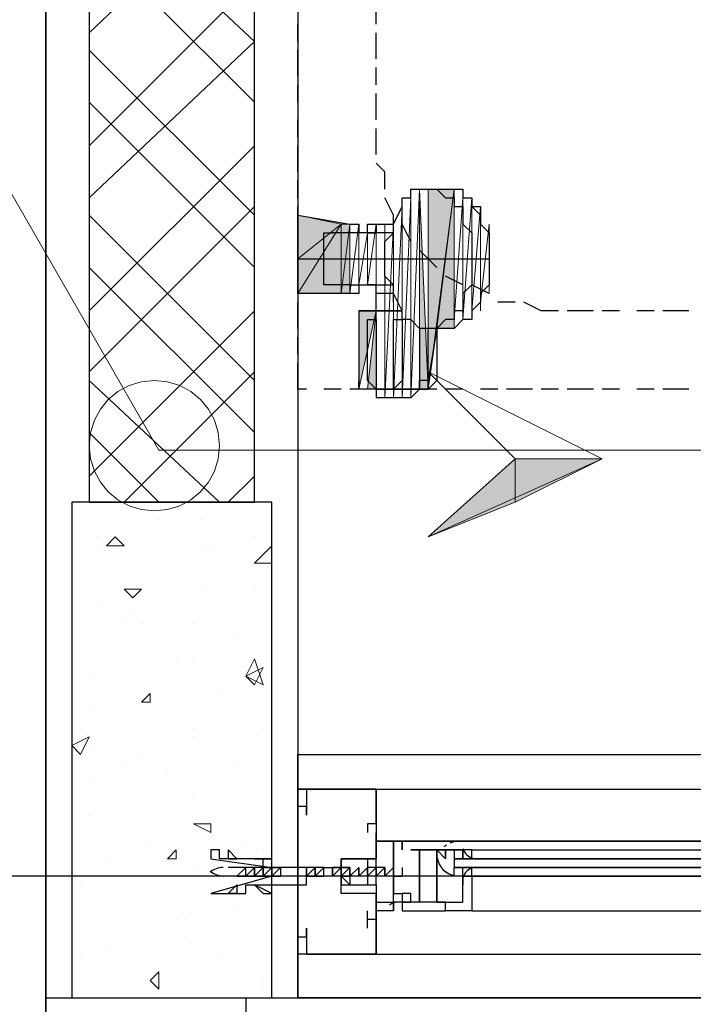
# Model space of a CAD drawing. Header units: millimetres. Extents: x 0 to 420, y 0 to 297.
# Tile 5 of 95: x 48.68 to 51.96, y 117.61 to 122.41. Entities that reach past the tile are written whole.
import ezdxf

# ---------------------------------------------------------------- set-up
doc = ezdxf.new("R2010")
doc.units = ezdxf.units.MM
doc.layers.add('FILL_000000', color=7, linetype='Continuous')
doc.layers.add('LINE_000000', color=7, linetype='Continuous')
doc.layers.add('FILL_FFFFFF', color=7, linetype='Continuous', true_color=0xffffff)
doc.layers.add('LINE_FFFFFF', color=7, linetype='Continuous', true_color=0xffffff)

msp = doc.modelspace()

# ---------------------------------------------------------------- hatches: boundary and pattern name
at = {"layer": 'FILL_000000'}
h = msp.add_hatch(color=7, dxfattribs=at)
h.dxf.hatch_style = 1
h.paths.add_polyline_path([(51.0963, 120.269), (51.0963, 120.0573), (50.673, 119.888), (51.0963, 120.269)])
h = msp.add_hatch(color=7, dxfattribs=at)
h.dxf.hatch_style = 1
h.paths.add_polyline_path([(51.5197, 120.269), (51.0963, 120.269), (51.0963, 120.0573), (51.5197, 120.269)])
at = {"layer": 'FILL_FFFFFF'}
h = msp.add_hatch(color=7, dxfattribs=at)
h.dxf.hatch_style = 1
h.paths.add_polyline_path([(50.6307, 120.6077), (50.6307, 121.5813), (50.673, 120.6077), (50.6307, 120.6077)])
h = msp.add_hatch(color=7, dxfattribs=at)
h.dxf.hatch_style = 1
h.paths.add_polyline_path([(50.673, 121.5813), (50.8, 121.5813), (50.673, 120.6077), (50.673, 121.5813)])
h = msp.add_hatch(color=7, dxfattribs=at)
h.dxf.hatch_style = 1
h.paths.add_polyline_path([(50.7153, 120.904), (50.8, 121.5813), (50.8, 120.904), (50.7153, 120.904)])
h = msp.add_hatch(color=7, dxfattribs=at)
h.dxf.hatch_style = 1
h.paths.add_polyline_path([(50.038, 121.2427), (50.2497, 121.412), (50.038, 121.4543), (50.038, 121.2427)])
h = msp.add_hatch(color=7, dxfattribs=at)
h.dxf.hatch_style = 1
h.paths.add_polyline_path([(50.038, 121.0733), (50.038, 121.2427), (50.2497, 121.412), (50.038, 121.0733)])
h = msp.add_hatch(color=7, dxfattribs=at)
h.dxf.hatch_style = 1
h.paths.add_polyline_path([(50.038, 121.0733), (50.2497, 121.412), (50.2497, 121.0733), (50.038, 121.0733)])
h = msp.add_hatch(color=7, dxfattribs=at)
h.dxf.hatch_style = 1
h.paths.add_polyline_path([(50.2497, 121.412), (50.2497, 121.0733), (50.292, 121.412), (50.2497, 121.412)])
h = msp.add_hatch(color=7, dxfattribs=at)
h.dxf.hatch_style = 1
h.paths.add_polyline_path([(50.2497, 121.0733), (50.292, 121.412), (50.292, 121.0733), (50.2497, 121.0733)])
h = msp.add_hatch(color=7, dxfattribs=at)
h.dxf.hatch_style = 1
h.paths.add_polyline_path([(50.3344, 120.9887), (50.419, 120.9887), (50.3344, 120.6077), (50.3344, 120.9887)])
h = msp.add_hatch(color=7, dxfattribs=at)
h.dxf.hatch_style = 1
h.paths.add_polyline_path([(50.3767, 120.6077), (50.419, 120.9887), (50.419, 120.6077), (50.3767, 120.6077)])

# ---------------------------------------------------------------- linework, layer by layer
at = {"layer": 'LINE_000000', "lineweight": 25}
for p, q in [((48.8103, 237.8287), (48.8103, 81.3647)), ((48.8103, 117.5597), (48.8103, 229.4043)), ((49.022, 122.3433), (49.8263, 123.1053)), ((49.8263, 122.301), (49.022, 123.063)), ((49.8263, 122.0047), (49.022, 122.809)), ((49.022, 121.793), (49.8263, 122.5973)), ((50.419, 122.3857), (50.419, 122.4703)), ((50.038, 122.301), (50.038, 122.3857)), ((50.419, 122.2163), (50.419, 122.3433)), ((49.022, 121.539), (49.8263, 122.301)), ((49.8263, 121.4543), (49.022, 122.2587)), ((50.038, 122.1317), (50.038, 122.2587)), ((50.419, 122.0893), (50.419, 122.174)), ((50.038, 122.0047), (50.038, 122.0893)), ((50.419, 121.92), (50.419, 122.047)), ((49.8263, 121.2003), (49.022, 122.0047)), ((50.038, 121.8353), (50.038, 121.92)), ((49.022, 120.9887), (49.8263, 121.793)), ((50.038, 121.666), (50.038, 121.793)), ((50.038, 121.539), (50.038, 121.6237)), ((50.5037, 121.4543), (50.4613, 121.539)), ((50.673, 121.5813), (50.673, 121.5813)), ((50.8, 121.5813), (50.8, 121.5813)), ((50.8, 121.5813), (50.8, 121.5813)), ((49.022, 120.6923), (49.8263, 121.4967)), ((50.038, 121.3697), (50.038, 121.4967)), ((49.8263, 120.65), (49.022, 121.4543)), ((50.5037, 121.412), (50.5037, 121.4543)), ((50.5037, 121.412), (50.5037, 121.412)), ((50.5883, 121.3273), (50.546, 121.412)), ((50.165, 121.3697), (50.165, 121.3697)), ((50.3767, 121.3697), (50.3767, 121.3697)), ((50.3767, 121.3697), (50.3767, 121.3697)), ((50.3767, 121.3697), (50.419, 121.3697)), ((50.419, 121.3697), (50.419, 121.3697)), ((50.419, 121.3697), (50.419, 121.3697)), ((50.4613, 121.3697), (50.4613, 121.3697)), ((50.038, 121.2427), (50.038, 121.3273)), ((50.9693, 121.3273), (50.9693, 121.3273)), ((50.9693, 121.3273), (50.9693, 121.285)), ((50.4613, 121.2427), (50.4613, 121.285)), ((50.7153, 121.2003), (50.6307, 121.285)), ((49.8263, 120.396), (49.022, 121.2003)), ((50.038, 121.2427), (50.9693, 121.2427)), ((50.4613, 121.2427), (50.4613, 121.2427)), ((50.4613, 121.2427), (50.4613, 121.2427)), ((50.9693, 121.2427), (50.9693, 121.2427)), ((50.9693, 121.2003), (50.9693, 121.2003)), ((50.9693, 121.2003), (50.9693, 121.158)), ((50.038, 121.0733), (50.038, 121.158)), ((50.4613, 121.158), (50.4613, 121.158)), ((50.4613, 121.158), (50.4613, 121.1157)), ((50.8423, 121.1157), (50.7577, 121.158)), ((50.2074, 121.1157), (50.165, 121.1157)), ((50.2074, 121.1157), (50.2074, 121.1157)), ((50.3344, 121.1157), (50.3344, 121.1157)), ((50.419, 121.1157), (50.3767, 121.1157)), ((50.3767, 121.1157), (50.3767, 121.1157)), ((50.419, 121.1157), (50.3767, 121.1157)), ((50.3767, 121.1157), (50.3767, 121.1157)), ((50.419, 121.1157), (50.419, 121.1157)), ((50.419, 121.1157), (50.419, 121.1157)), ((50.419, 121.1157), (50.419, 121.1157)), ((50.419, 120.9887), (50.419, 121.1157)), ((50.4613, 121.1157), (50.4613, 121.1157)), ((50.4613, 121.1157), (50.5037, 121.1157)), ((50.9693, 121.0733), (50.8847, 121.1157)), ((50.5037, 121.031), (50.5037, 121.0733)), ((50.5037, 121.0733), (50.5037, 121.0733)), ((50.038, 120.904), (50.038, 121.031)), ((51.0963, 121.031), (51.0117, 121.031)), ((49.022, 120.1843), (49.8263, 120.9887)), ((51.4773, 120.9887), (51.3504, 120.9887)), ((51.6043, 120.9887), (51.5197, 120.9887)), ((51.7737, 120.9887), (51.689, 120.9887)), ((51.943, 120.9887), (51.816, 120.9887)), ((50.3344, 120.9463), (50.3344, 120.904)), ((50.3344, 120.904), (50.3344, 120.904)), ((50.3344, 120.904), (50.3344, 120.65)), ((50.3767, 120.904), (50.3767, 120.904)), ((50.419, 120.904), (50.419, 120.65)), ((50.419, 120.904), (50.419, 120.904)), ((50.6307, 120.904), (50.6307, 120.65)), ((50.6307, 120.904), (50.6307, 120.904)), ((50.673, 120.65), (50.673, 120.904)), ((50.7153, 120.904), (50.673, 120.65)), ((50.7153, 120.904), (50.7153, 120.904)), ((50.7153, 120.904), (50.7153, 120.65)), ((50.038, 120.777), (50.038, 120.8617)), ((50.038, 120.6077), (50.038, 120.7347)), ((49.1914, 120.0573), (49.8263, 120.6923)), ((49.657, 120.0573), (49.022, 120.65)), ((50.3344, 120.65), (50.3344, 120.6077)), ((50.419, 120.65), (50.419, 120.65)), ((50.419, 120.65), (50.419, 120.6077)), ((50.546, 120.65), (50.5037, 120.6077)), ((50.5037, 120.6077), (50.5037, 120.65)), ((50.546, 120.65), (50.546, 120.65)), ((50.673, 120.6077), (50.673, 120.65)), ((50.673, 120.65), (50.673, 120.65)), ((50.7153, 120.65), (50.673, 120.6077)), ((50.7153, 120.65), (50.7153, 120.65)), ((50.0804, 120.6077), (50.038, 120.6077)), ((50.2497, 120.6077), (50.165, 120.6077)), ((50.419, 120.6077), (50.292, 120.6077)), ((50.673, 120.6077), (50.3344, 120.6077)), ((50.419, 120.6077), (50.6307, 120.6077)), ((50.6307, 120.6077), (50.419, 120.6077)), ((50.419, 120.6077), (50.419, 120.6077)), ((50.419, 120.6077), (50.419, 120.5653)), ((50.419, 120.6077), (50.419, 120.6077)), ((50.546, 120.6077), (50.4613, 120.6077)), ((50.6307, 120.6077), (50.5883, 120.5653)), ((50.7153, 120.6077), (50.5883, 120.6077)), ((50.6307, 120.6077), (50.673, 120.6077)), ((50.6307, 120.6077), (50.6307, 120.6077)), ((50.6307, 120.6077), (50.6307, 120.6077)), ((50.8423, 120.6077), (50.7577, 120.6077)), ((51.0117, 120.6077), (50.927, 120.6077)), ((51.181, 120.6077), (51.054, 120.6077)), ((51.308, 120.6077), (51.2234, 120.6077)), ((51.4773, 120.6077), (51.3504, 120.6077)), ((51.6043, 120.6077), (51.5197, 120.6077)), ((51.7737, 120.6077), (51.689, 120.6077)), ((51.943, 120.6077), (51.816, 120.6077)), ((50.5883, 120.5653), (50.419, 120.5653)), ((50.419, 120.5653), (50.419, 120.5653)), ((50.5883, 120.5653), (50.5883, 120.5653)), ((49.3607, 120.0573), (49.022, 120.396)), ((49.6993, 120.0573), (49.8263, 120.1843)), ((50.038, 118.6603), (50.038, 118.6603)), ((50.419, 118.6603), (53.2554, 118.6603)), ((50.038, 118.618), (50.038, 118.618)), ((50.3767, 118.491), (50.3767, 118.491)), ((50.3767, 118.491), (50.3767, 118.491)), ((50.3767, 118.491), (50.3767, 118.491)), ((50.3767, 118.4487), (50.3767, 118.4487)), ((50.5883, 118.4063), (50.5883, 118.4063)), ((50.6307, 118.4063), (50.6307, 118.4063)), ((50.6307, 118.4063), (50.6307, 118.4063)), ((50.6307, 118.364), (50.6307, 118.364)), ((50.8847, 118.364), (52.7897, 118.364)), ((49.784, 118.2793), (49.6993, 118.2793)), ((49.784, 118.237), (49.784, 118.2793)), ((49.784, 118.2793), (49.784, 118.2793)), ((49.784, 118.2793), (49.784, 118.2793)), ((49.784, 118.2793), (49.784, 118.2793)), ((49.8263, 118.2793), (49.784, 118.2793)), ((49.8263, 118.2793), (49.8263, 118.2793)), ((49.8687, 118.2793), (49.8263, 118.2793)), ((49.8687, 118.2793), (49.8687, 118.2793)), ((49.911, 118.2793), (49.911, 118.2793)), ((49.9533, 118.2793), (49.911, 118.2793)), ((49.9533, 118.2793), (49.9533, 118.2793)), ((49.9533, 118.2793), (49.9533, 118.2793)), ((50.0804, 118.2793), (50.0804, 118.2793)), ((50.0804, 118.2793), (50.0804, 118.2793)), ((50.0804, 118.2793), (50.0804, 118.2793)), ((50.1227, 118.2793), (50.0804, 118.2793)), ((50.1227, 118.2793), (50.1227, 118.2793)), ((50.165, 118.2793), (50.1227, 118.2793)), ((50.165, 118.2793), (50.165, 118.2793)), ((50.165, 118.237), (50.165, 118.2793)), ((50.165, 118.2793), (50.165, 118.2793)), ((50.2074, 118.2793), (50.2074, 118.237)), ((50.2497, 118.2793), (50.2074, 118.2793)), ((50.2074, 118.2793), (50.2074, 118.2793)), ((50.2074, 118.237), (50.2074, 118.2793)), ((50.2074, 118.2793), (50.2074, 118.2793)), ((50.292, 118.2793), (50.2497, 118.2793)), ((50.2497, 118.2793), (50.2497, 118.2793)), ((50.2497, 118.2793), (50.2497, 118.2793)), ((50.2497, 118.2793), (50.2497, 118.2793)), ((50.2497, 118.2793), (50.2497, 118.2793)), ((50.292, 118.2793), (50.292, 118.2793)), ((50.292, 118.2793), (50.292, 118.2793)), ((50.292, 118.2793), (50.292, 118.2793)), ((50.292, 118.2793), (50.292, 118.2793)), ((50.292, 118.2793), (50.292, 118.2793)), ((50.292, 118.2793), (50.292, 118.2793)), ((50.292, 118.2793), (50.292, 118.2793)), ((50.3344, 118.2793), (50.3344, 118.2793)), ((50.3344, 118.2793), (50.3344, 118.2793)), ((50.3344, 118.2793), (50.3344, 118.2793)), ((50.3344, 118.2793), (50.3344, 118.2793)), ((50.3344, 118.2793), (50.3344, 118.2793)), ((50.3344, 118.2793), (50.3344, 118.2793)), ((50.3767, 118.2793), (50.3767, 118.2793)), ((50.3767, 118.2793), (50.3767, 118.2793)), ((50.3767, 118.2793), (50.3767, 118.2793)), ((50.419, 118.2793), (50.3767, 118.2793)), ((50.3767, 118.2793), (50.3767, 118.2793)), ((50.3767, 118.2793), (50.3767, 118.2793)), ((50.419, 118.2793), (50.419, 118.2793)), ((50.419, 118.2793), (50.419, 118.2793)), ((50.419, 118.2793), (50.419, 118.2793)), ((50.4613, 118.2793), (50.419, 118.237)), ((50.4613, 118.2793), (50.419, 118.2793)), ((50.419, 118.2793), (50.419, 118.2793)), ((50.419, 118.2793), (50.419, 118.2793)), ((50.4613, 118.2793), (50.4613, 118.2793)), ((50.4613, 118.2793), (50.4613, 118.2793)), ((50.4613, 118.2793), (50.4613, 118.2793)), ((50.5037, 118.2793), (50.4613, 118.237)), ((50.4613, 118.2793), (50.4613, 118.2793)), ((50.4613, 118.2793), (50.4613, 118.2793)), ((50.5037, 118.2793), (50.5037, 118.2793)), ((50.5037, 118.237), (50.5037, 118.2793)), ((50.5037, 118.2793), (50.5037, 118.2793)), ((50.5037, 118.2793), (50.5037, 118.2793)), ((50.5037, 118.2793), (50.5037, 118.2793)), ((50.5037, 118.2793), (50.5037, 118.2793)), ((50.8, 118.3217), (50.8, 118.3217)), ((50.8, 118.3217), (50.8, 118.2793)), ((50.8, 118.237), (50.8, 118.2793)), ((50.8423, 118.3217), (50.8423, 118.3217)), ((50.8423, 118.3217), (50.8423, 118.3217)), ((50.8847, 118.3217), (50.8423, 118.3217)), ((50.8423, 118.2793), (50.8423, 118.2793)), ((50.8423, 118.2793), (50.8423, 118.2793)), ((50.8423, 118.237), (50.8423, 118.2793)), ((50.8423, 118.2793), (50.8423, 118.2793)), ((50.8423, 118.237), (50.8423, 118.2793)), ((50.8847, 118.3217), (50.8847, 118.3217)), ((113.1147, 118.237), (27.94, 118.237)), ((49.7417, 118.237), (49.6993, 118.237)), ((49.7417, 118.237), (49.7417, 118.237)), ((49.7417, 118.237), (49.784, 118.237)), ((49.784, 118.237), (49.784, 118.237)), ((49.784, 118.237), (49.784, 118.237)), ((49.784, 118.237), (49.784, 118.237)), ((49.784, 118.237), (49.8263, 118.237)), ((49.8263, 118.237), (49.8263, 118.237)), ((49.8263, 118.237), (49.8263, 118.237)), ((49.8263, 118.237), (49.8687, 118.237)), ((49.8263, 118.237), (49.8263, 118.237)), ((49.8687, 118.237), (49.8687, 118.237)), ((49.8687, 118.237), (49.8687, 118.237)), ((49.911, 118.237), (49.911, 118.237)), ((49.911, 118.237), (49.9533, 118.237)), ((49.9533, 118.237), (49.9533, 118.237)), ((49.9533, 118.237), (49.9533, 118.237)), ((50.0804, 118.237), (50.0804, 118.237)), ((50.1227, 118.237), (50.1227, 118.237)), ((50.1227, 118.237), (50.165, 118.237)), ((50.1227, 118.237), (50.1227, 118.237)), ((50.165, 118.237), (50.165, 118.237)), ((50.2074, 118.237), (50.2074, 118.237)), ((50.2074, 118.237), (50.2074, 118.237)), ((50.2074, 118.237), (50.2074, 118.237)), ((50.2497, 118.237), (50.2074, 118.237)), ((50.2074, 118.237), (50.2074, 118.237)), ((50.2074, 118.237), (50.2074, 118.237)), ((50.2074, 118.237), (50.2074, 118.237)), ((50.292, 118.237), (50.2497, 118.237)), ((50.2497, 118.237), (50.2497, 118.237)), ((50.2497, 118.237), (50.2497, 118.237)), ((50.2497, 118.237), (50.2497, 118.237)), ((50.2497, 118.237), (50.2497, 118.237)), ((50.292, 118.237), (50.292, 118.237)), ((50.292, 118.237), (50.292, 118.237)), ((50.292, 118.237), (50.292, 118.237)), ((50.292, 118.237), (50.292, 118.237)), ((50.292, 118.237), (50.292, 118.237)), ((50.292, 118.237), (50.292, 118.237)), ((50.3344, 118.237), (50.3344, 118.237)), ((50.3344, 118.237), (50.3344, 118.237)), ((50.3344, 118.237), (50.3344, 118.237)), ((50.3344, 118.237), (50.3344, 118.237)), ((50.3344, 118.237), (50.3344, 118.237)), ((50.546, 118.237), (50.3767, 118.237)), ((50.3767, 118.237), (50.3767, 118.237)), ((50.3767, 118.237), (50.3767, 118.237)), ((50.3767, 118.237), (50.3767, 118.237)), ((50.3767, 118.237), (50.3767, 118.237)), ((50.419, 118.237), (50.419, 118.237)), ((50.419, 118.237), (50.419, 118.237)), ((50.419, 118.237), (50.419, 118.237)), ((50.419, 118.237), (50.419, 118.237)), ((50.4613, 118.237), (50.4613, 118.237)), ((50.4613, 118.237), (50.4613, 118.237)), ((50.4613, 118.237), (50.4613, 118.237)), ((50.4613, 118.237), (50.4613, 118.237)), ((50.4613, 118.237), (50.4613, 118.237)), ((50.5037, 118.237), (50.5037, 118.237)), ((50.5037, 118.237), (50.5037, 118.237)), ((50.5037, 118.237), (50.5037, 118.237)), ((50.5037, 118.237), (50.5037, 118.237)), ((50.546, 118.237), (50.546, 118.237)), ((50.8847, 118.237), (52.7897, 118.237)), ((50.3767, 118.1947), (50.3767, 118.1947)), ((50.5037, 118.0677), (50.5037, 118.11)), ((50.546, 118.11), (50.546, 118.11)), ((50.546, 118.11), (50.546, 118.11)), ((50.546, 118.11), (50.546, 118.11)), ((50.546, 118.11), (50.546, 118.11)), ((50.7577, 118.11), (50.7577, 118.11)), ((50.3767, 117.983), (50.3767, 118.0677)), ((50.8847, 118.0677), (52.7897, 118.0677)), ((50.3767, 118.0253), (50.3767, 118.0253)), ((50.3767, 118.0253), (50.3767, 118.0253)), ((50.3767, 118.0253), (50.3767, 118.0253)), ((50.419, 118.0253), (50.3767, 118.0253)), ((50.038, 117.856), (50.038, 117.856)), ((50.419, 117.856), (53.2554, 117.856)), ((48.8103, 117.6443), (66.421, 117.6443))]:
    msp.add_line(p, q, dxfattribs=at)
at = {"layer": 'LINE_000000', "lineweight": 9}
msp.add_line((49.3607, 120.3113), (39.9627, 136.652), dxfattribs=at)
at = {"layer": 'LINE_000000', "lineweight": 0}
for p, q in [((49.3607, 119.9727), (49.3607, 119.9727)), ((49.5723, 119.9727), (49.5723, 119.9727)), ((49.0644, 119.888), (49.0644, 119.888)), ((49.1067, 119.8457), (49.149, 119.888)), ((49.1914, 119.8457), (49.149, 119.888)), ((49.8263, 119.888), (49.8263, 119.888)), ((49.0644, 119.8457), (49.0644, 119.8457)), ((49.1067, 119.8457), (49.1914, 119.8457)), ((49.5723, 119.8457), (49.5723, 119.8457)), ((49.6147, 119.8457), (49.6147, 119.8457)), ((49.8263, 119.761), (49.911, 119.8457)), ((49.911, 119.761), (49.911, 119.8457)), ((49.8263, 119.761), (49.911, 119.761)), ((49.1914, 119.634), (49.276, 119.634)), ((49.1914, 119.634), (49.2337, 119.5917)), ((49.2337, 119.5917), (49.276, 119.634)), ((49.5723, 119.634), (49.5723, 119.634)), ((49.8263, 119.634), (49.8263, 119.634)), ((49.0644, 119.5493), (49.0644, 119.5493)), ((49.2337, 119.507), (49.2337, 119.507)), ((49.1914, 119.4647), (49.1914, 119.4647)), ((49.276, 119.4647), (49.276, 119.4647)), ((49.53, 119.4647), (49.53, 119.4647)), ((49.7417, 119.4223), (49.7417, 119.4223)), ((49.4453, 119.2953), (49.4453, 119.2953)), ((49.53, 119.2953), (49.53, 119.2953)), ((49.784, 119.2107), (49.8263, 119.2953)), ((49.784, 119.2107), (49.8687, 119.253)), ((49.8263, 119.1683), (49.8687, 119.253)), ((49.022, 119.2107), (49.022, 119.2107)), ((49.784, 119.2107), (49.8263, 119.1683)), ((49.276, 119.0837), (49.3184, 119.126)), ((49.3184, 119.0837), (49.3184, 119.126)), ((49.657, 119.126), (49.657, 119.126)), ((49.022, 119.0413), (49.022, 119.0413)), ((49.276, 119.0837), (49.3184, 119.0837)), ((49.276, 119.0837), (49.276, 119.0837)), ((48.9797, 118.9567), (48.9797, 118.9567)), ((49.53, 118.9567), (49.53, 118.9567)), ((49.8687, 118.9567), (49.8687, 118.9567)), ((48.9373, 118.872), (49.022, 118.9143)), ((48.9797, 118.8297), (49.022, 118.9143)), ((49.53, 118.9143), (49.53, 118.9143)), ((48.9373, 118.872), (48.9797, 118.8297)), ((49.022, 118.872), (49.022, 118.872)), ((49.276, 118.8297), (49.276, 118.8297)), ((49.1914, 118.7873), (49.1914, 118.7873)), ((49.7417, 118.7873), (49.7417, 118.7873)), ((49.403, 118.745), (49.403, 118.745)), ((49.022, 118.7027), (49.022, 118.7027)), ((49.53, 118.618), (49.53, 118.618)), ((49.022, 118.5333), (49.022, 118.5333)), ((49.53, 118.491), (49.6147, 118.491)), ((49.53, 118.491), (49.6147, 118.4487)), ((49.6147, 118.4487), (49.6147, 118.491)), ((49.3184, 118.4063), (49.3184, 118.4063)), ((49.784, 118.4063), (49.784, 118.4063)), ((49.403, 118.3217), (49.4453, 118.364)), ((49.8687, 118.364), (49.8687, 118.364)), ((49.1067, 118.3217), (49.1067, 118.3217)), ((49.53, 118.2793), (49.53, 118.2793)), ((49.8263, 118.3217), (49.8263, 118.3217)), ((49.2337, 118.237), (49.2337, 118.237)), ((50.038, 118.237), (50.038, 118.237)), ((48.9797, 118.1947), (48.9797, 118.1947)), ((49.7417, 118.0677), (49.7417, 118.0677)), ((49.911, 118.0253), (49.911, 118.0677)), ((49.4453, 118.0253), (49.4453, 118.0253)), ((49.4877, 118.0253), (49.4877, 118.0253)), ((49.911, 118.0253), (49.911, 118.0253)), ((49.4877, 117.9407), (49.4877, 117.9407)), ((49.1067, 117.8983), (49.1067, 117.8983)), ((48.9797, 117.856), (48.9797, 117.856)), ((49.657, 117.856), (49.657, 117.856)), ((49.3184, 117.729), (49.3607, 117.7713)), ((49.3607, 117.6867), (49.3607, 117.7713)), ((49.3184, 117.729), (49.3607, 117.6867)), ((49.3184, 117.729), (49.3184, 117.729)), ((49.8687, 117.729), (49.8687, 117.729)), ((49.8687, 117.6867), (49.8687, 117.6867)), ((49.4877, 117.6443), (49.4877, 117.6443)), ((49.8687, 117.6443), (49.8687, 117.6443))]:
    msp.add_line(p, q, dxfattribs=at)
at = {"layer": 'LINE_000000', "lineweight": 25}
for points in [[(50.038, 135.89), (50.038, 130.2173), (57.3617, 130.2173), (57.3617, 123.6557), (56.4304, 123.6557), (56.4304, 129.2437), (50.038, 129.2437), (50.038, 117.6443)], [(50.419, 121.7507), (50.419, 121.793), (50.419, 121.8777)], [(50.4613, 121.5813), (50.4613, 121.666), (50.419, 121.7083)], [(50.673, 120.904), (50.6307, 120.904), (50.5883, 120.9463), (50.546, 120.9463), (50.546, 120.9887), (50.5037, 121.0733), (50.5037, 121.1157), (50.4613, 121.158), (50.4613, 121.2427), (50.4613, 121.3273), (50.5037, 121.3697), (50.5037, 121.412), (50.546, 121.4967), (50.546, 121.539), (50.5883, 121.539), (50.5883, 121.5813), (50.6307, 121.5813), (50.673, 121.5813)], [(50.673, 121.5813), (50.7153, 121.5813), (50.7577, 121.539), (50.8, 121.539), (50.8, 121.4967), (50.8423, 121.4967), (50.8423, 121.4543), (50.8423, 121.412), (50.8847, 121.3697), (50.8847, 121.3273), (50.8847, 121.2427), (50.8847, 121.158), (50.8847, 121.1157), (50.8423, 121.0733), (50.8423, 121.031), (50.8423, 120.9887), (50.8, 120.9887), (50.8, 120.9463), (50.7577, 120.9463), (50.7153, 120.904), (50.673, 120.904)], [(50.673, 121.5813), (50.8, 121.5813), (50.8423, 121.5813), (50.8423, 121.539), (50.8847, 121.539), (50.8847, 121.4967), (50.927, 121.4967), (50.927, 121.4543), (50.927, 121.412), (50.9693, 121.3697), (50.9693, 121.285), (50.9693, 121.2427), (50.9693, 121.158), (50.9693, 121.1157), (50.927, 121.0733), (50.927, 121.031), (50.8847, 120.9887), (50.8847, 120.9463), (50.8423, 120.9463), (50.8, 120.904), (50.673, 120.904)], [(50.8, 121.5813), (50.8423, 121.5813), (50.8423, 121.539), (50.8847, 121.539), (50.8847, 121.4967), (50.927, 121.4543), (50.927, 121.412), (50.9693, 121.3697), (50.9693, 121.285), (50.9693, 121.2427), (50.9693, 121.158), (50.9693, 121.1157), (50.927, 121.0733), (50.927, 121.031), (50.8847, 120.9887), (50.8847, 120.9463), (50.8423, 120.9463), (50.8, 120.904)], [(50.292, 121.0733), (50.038, 121.0733), (50.038, 121.4543), (50.292, 121.412), (50.3344, 121.412), (50.3344, 121.3697)], [(50.3767, 121.3697), (50.3767, 121.412), (50.419, 121.412), (50.419, 121.3697)], [(50.419, 121.3697), (50.419, 121.412), (50.4613, 121.412), (50.5037, 121.412)], [(50.165, 121.1157), (50.165, 121.158), (50.165, 121.2003), (50.165, 121.2427), (50.165, 121.285), (50.165, 121.3273), (50.165, 121.3697), (50.2074, 121.3697)], [(50.5037, 121.3697), (50.4613, 121.3697), (50.3767, 121.3697), (50.292, 121.3697), (50.2497, 121.3697), (50.2074, 121.3697)], [(50.292, 121.1157), (50.2497, 121.1157), (50.2074, 121.1157)], [(50.3344, 121.1157), (50.3344, 121.0733), (50.292, 121.0733)], [(50.292, 121.1157), (50.3767, 121.1157), (50.4613, 121.1157)], [(50.5037, 121.0733), (50.4613, 121.0733), (50.419, 121.0733), (50.419, 121.1157)], [(51.308, 120.9887), (51.2234, 120.9887), (51.1387, 121.031)], [(50.3344, 120.9887), (50.3344, 120.9463), (50.3344, 120.904), (50.3344, 120.65)], [(50.3767, 120.904), (50.3767, 120.9463), (50.419, 120.9463), (50.419, 120.904)], [(50.5037, 120.9463), (50.546, 120.9463), (50.546, 120.904), (50.546, 120.65)], [(50.5037, 120.65), (50.5037, 120.904), (50.5037, 120.9463)], [(50.419, 120.6077), (50.3767, 120.65), (50.3767, 120.904)], [(50.419, 120.6077), (50.3344, 120.6077), (50.3344, 120.65)], [(50.673, 120.65), (50.6307, 120.65), (50.6307, 120.6077), (50.6307, 120.65)], [(50.5883, 120.5653), (50.5037, 120.5653), (50.419, 120.5653)], [(50.419, 118.6603), (50.038, 118.6603), (50.419, 118.6603), (50.419, 118.3217), (50.3767, 118.3217), (50.2497, 118.3217), (50.2497, 118.237), (50.2497, 118.1947), (50.3767, 118.1947), (50.419, 118.1947), (50.419, 117.856), (50.038, 117.856), (50.038, 117.9407), (50.0804, 117.9407), (50.0804, 117.983), (50.0804, 117.9407), (50.0804, 117.856), (50.419, 117.856), (50.419, 118.0253)], [(50.419, 118.491), (50.419, 118.6603), (50.0804, 118.6603), (50.0804, 118.5757), (50.0804, 118.5333), (50.0804, 118.5757), (50.038, 118.5757), (50.038, 118.6603), (50.038, 118.618), (50.038, 118.6603), (50.038, 118.618)], [(50.419, 118.491), (50.3767, 118.491), (50.3767, 118.4487)], [(50.419, 118.0253), (50.419, 118.1523), (50.2497, 118.1523), (50.2497, 118.3217), (50.419, 118.3217), (50.419, 118.4487)], [(50.6307, 118.4063), (50.5883, 118.4063), (50.6307, 118.4063), (50.5883, 118.4063)], [(50.7617, 118.388), (50.7603, 118.3871), (50.7589, 118.3861), (50.7576, 118.3851), (50.7562, 118.3841), (50.7549, 118.383), (50.7536, 118.3819), (50.7523, 118.3809), (50.751, 118.3797)], [(50.8162, 118.4062), (50.8115, 118.4059), (50.8069, 118.4054), (50.8022, 118.4046), (50.7976, 118.4037), (50.7931, 118.4025), (50.7886, 118.4012), (50.7842, 118.3997), (50.7798, 118.3979)], [(50.844, 118.3706), (50.8466, 118.3622), (50.8503, 118.3544), (50.855, 118.3472), (50.8605, 118.3407), (50.8669, 118.335), (50.8741, 118.3302), (50.8819, 118.3264), (50.8902, 118.3236)], [(50.6307, 118.364), (50.6307, 118.364), (50.5883, 118.364)], [(50.7153, 118.3217), (50.7153, 118.364), (50.7577, 118.3217)], [(50.7168, 118.3252), (50.7207, 118.3096), (50.7268, 118.295), (50.7348, 118.2816), (50.7447, 118.2696), (50.7563, 118.2592), (50.7693, 118.2506), (50.7836, 118.2439), (50.799, 118.2393)], [(50.7168, 118.3252), (50.7207, 118.3096), (50.7268, 118.295), (50.7348, 118.2816), (50.7447, 118.2696), (50.7563, 118.2592), (50.7693, 118.2506), (50.7836, 118.2439), (50.799, 118.2393)], [(49.6738, 118.2792), (49.6652, 118.2785), (49.6568, 118.2771), (49.6485, 118.2751), (49.6405, 118.2724), (49.6326, 118.269), (49.6251, 118.2651), (49.6179, 118.2605), (49.6111, 118.2553)], [(49.8263, 118.2793), (49.8263, 118.237), (49.8263, 118.2793), (49.784, 118.237), (49.784, 118.2793)], [(49.8687, 118.237), (49.8687, 118.2793), (49.8263, 118.237)], [(49.8687, 118.2793), (49.911, 118.2793), (49.8687, 118.237), (49.911, 118.2793)], [(49.8687, 118.2793), (49.8687, 118.237), (49.911, 118.237)], [(49.911, 118.237), (49.911, 118.2793), (49.911, 118.237), (49.9533, 118.2793)], [(50.0804, 118.2793), (50.0804, 118.237), (50.1227, 118.2793)], [(50.0804, 118.2793), (50.0804, 118.237), (50.1227, 118.237)], [(50.165, 118.237), (50.165, 118.2793), (50.1227, 118.237), (50.1227, 118.2793), (50.1227, 118.237)], [(50.165, 118.2793), (50.2497, 118.2793), (50.292, 118.2793), (50.292, 118.237), (50.2497, 118.237), (50.292, 118.237), (50.292, 118.1947), (50.2497, 118.237), (50.165, 118.237)], [(50.2074, 118.2793), (50.2074, 118.237), (50.2497, 118.2793), (50.2497, 118.237), (50.2497, 118.2793), (50.2497, 118.237), (50.292, 118.2793), (50.292, 118.237), (50.292, 118.2793), (50.292, 118.237)], [(50.3344, 118.237), (50.3344, 118.2793), (50.292, 118.237)], [(50.3767, 118.2793), (50.3767, 118.237), (50.419, 118.2793)], [(50.419, 118.2793), (50.419, 118.237), (50.3767, 118.237)], [(50.4613, 118.2793), (50.4613, 118.237), (50.419, 118.237)], [(50.546, 118.2793), (50.546, 118.237), (50.5037, 118.237), (50.546, 118.237)], [(52.832, 118.2793), (50.8, 118.2793), (52.832, 118.2793), (50.8, 118.2793)], [(50.8847, 118.237), (50.8847, 118.2793), (50.8423, 118.2793)], [(50.8902, 118.2774), (50.8819, 118.2746), (50.8741, 118.2708), (50.8669, 118.266), (50.8605, 118.2603), (50.855, 118.2538), (50.8503, 118.2466), (50.8466, 118.2388), (50.844, 118.2304)], [(49.6111, 118.261), (49.6179, 118.2558), (49.6251, 118.2513), (49.6326, 118.2473), (49.6405, 118.2439), (49.6485, 118.2412), (49.6568, 118.2392), (49.6652, 118.2378), (49.6738, 118.2371)], [(50.8423, 118.237), (50.8423, 118.1947), (50.8423, 118.237), (50.8847, 118.237), (50.8847, 118.0677), (50.7577, 118.0677), (50.7577, 118.11), (50.7153, 118.11), (50.7577, 118.11)], [(50.751, 118.2636), (50.7585, 118.2576), (50.7664, 118.2523), (50.7748, 118.2477), (50.7835, 118.2439), (50.7925, 118.241), (50.8017, 118.2388), (50.8112, 118.2375), (50.8207, 118.237)], [(50.7577, 118.11), (50.8423, 118.11), (50.8423, 118.1947)], [(50.5155, 118.1093), (50.5112, 118.1085), (50.5069, 118.1074), (50.5028, 118.1061), (50.4988, 118.1044), (50.4949, 118.1025), (50.4911, 118.1003), (50.4875, 118.0978), (50.484, 118.0951)], [(49.784, 117.6443), (49.784, 112.0563), (54.991, 112.0563), (54.991, 111.0827), (48.8103, 111.0827), (48.8103, 117.6443)]]:
    msp.add_lwpolyline(points, dxfattribs=at)
for points in [[(49.022, 120.0573), (49.8263, 120.0573), (49.8263, 129.3283), (49.022, 129.3283), (49.022, 120.0573)], [(50.546, 120.9887), (50.3344, 120.9887), (50.546, 120.9887)], [(48.9373, 117.6443), (49.911, 117.6443), (49.911, 120.0573), (48.9373, 120.0573), (48.9373, 117.6443)], [(53.6363, 117.6443), (50.038, 117.6443), (50.038, 118.8297), (53.6363, 118.8297), (53.6363, 117.6443)], [(50.038, 118.6603), (50.038, 118.618), (50.038, 118.6603), (50.038, 118.618), (50.038, 118.6603)], [(50.5883, 118.4063), (50.546, 118.4063), (50.546, 118.364), (50.546, 118.4063), (50.5037, 118.4063), (50.5037, 118.1523), (50.546, 118.1523), (50.546, 118.11), (50.5037, 118.11), (50.5037, 118.0677), (50.419, 118.0677), (50.419, 118.1523), (50.419, 118.11), (50.5037, 118.11), (50.5037, 118.4063), (50.419, 118.4063), (50.419, 118.364), (50.419, 118.4063), (50.673, 118.4063), (50.6307, 118.4063), (50.5883, 118.4063), (50.6307, 118.4063), (50.5883, 118.4063)], [(53.0013, 118.4063), (50.673, 118.4063), (53.0013, 118.4063)], [(49.9533, 118.237), (49.911, 118.237), (49.6147, 118.1523), (49.657, 118.1523), (49.6993, 118.1523), (49.7417, 118.1523), (49.6993, 118.1523), (49.7417, 118.1947), (49.7417, 118.1523), (49.784, 118.1523), (49.784, 118.1947), (49.8263, 118.1947), (49.8687, 118.1947), (49.911, 118.1947), (50.0804, 118.1947), (50.0804, 118.2793), (49.911, 118.2793), (49.8687, 118.2793), (49.8687, 118.3217), (49.8263, 118.3217), (49.784, 118.3217), (49.7417, 118.3217), (49.6993, 118.3217), (49.7417, 118.3217), (49.6993, 118.364), (49.6993, 118.3217), (49.657, 118.3217), (49.657, 118.364), (49.6147, 118.364), (49.6147, 118.3217), (49.911, 118.2793), (49.9533, 118.2793), (49.9533, 118.237)], [(50.7577, 118.364), (50.8, 118.364), (50.8, 118.3217), (50.8423, 118.3217), (50.8423, 118.364), (50.8, 118.364), (50.8423, 118.364), (50.8423, 118.3217), (50.8847, 118.3217), (50.8847, 118.364), (50.6307, 118.364), (50.5883, 118.364), (50.6307, 118.364), (50.6307, 118.11), (50.5883, 118.11), (50.5883, 118.1523), (50.546, 118.1523), (50.546, 118.11), (50.5883, 118.11), (50.546, 118.11), (50.546, 118.0677), (50.7577, 118.0677), (50.7577, 118.11), (50.7153, 118.11), (50.7153, 118.364), (50.7577, 118.364), (50.7577, 118.3217), (50.7577, 118.364)], [(50.6307, 118.364), (50.7153, 118.364), (50.7153, 118.11), (50.6307, 118.11), (50.6307, 118.364)], [(49.784, 118.2793), (49.7417, 118.237), (49.784, 118.2793)], [(49.8263, 118.3217), (49.8687, 118.3217), (49.911, 118.3217), (49.8263, 118.3217)], [(50.3344, 118.237), (50.3344, 118.2793), (50.3344, 118.237)], [(50.3344, 118.237), (50.3767, 118.2793), (50.3344, 118.237)], [(50.3767, 118.1947), (50.419, 118.1947), (50.419, 118.3217), (50.3767, 118.3217), (50.3767, 118.2793), (50.3767, 118.1947)], [(50.3767, 118.237), (50.3767, 118.2793), (50.3767, 118.237)], [(50.419, 118.237), (50.419, 118.2793), (50.419, 118.237)], [(50.4613, 118.237), (50.4613, 118.2793), (50.4613, 118.237)], [(50.5037, 118.237), (50.5037, 118.2793), (50.5037, 118.237)], [(52.832, 118.3217), (50.8, 118.3217), (52.832, 118.3217)], [(52.832, 118.2793), (50.8, 118.2793), (52.832, 118.2793)], [(49.8263, 118.1947), (49.8687, 118.1523), (49.911, 118.1523), (49.8263, 118.1947)], [(50.546, 118.11), (50.5883, 118.11), (50.546, 118.11)]]:
    msp.add_lwpolyline(points, close=True, dxfattribs=at)
at = {"layer": 'LINE_000000', "lineweight": 13}
for points in [[(50.673, 120.6923), (51.0963, 120.269), (50.673, 119.888), (51.5197, 120.269), (50.673, 120.6923)], [(49.657, 120.3325), (49.6505, 120.3965), (49.632, 120.4561), (49.6028, 120.51), (49.564, 120.557), (49.517, 120.5958), (49.4631, 120.6251), (49.4035, 120.6436), (49.3395, 120.65), (49.2755, 120.6436), (49.2159, 120.6251), (49.162, 120.5958), (49.115, 120.557), (49.0762, 120.51), (49.0469, 120.4561), (49.0284, 120.3965), (49.022, 120.3325), (49.0284, 120.2685), (49.0469, 120.2089), (49.0762, 120.155), (49.115, 120.108), (49.162, 120.0692), (49.2159, 120.0399), (49.2755, 120.0215), (49.3395, 120.015), (49.4035, 120.0215), (49.4631, 120.0399), (49.517, 120.0692), (49.564, 120.108), (49.6028, 120.155), (49.632, 120.2089), (49.6505, 120.2685), (49.657, 120.3325)]]:
    msp.add_lwpolyline(points, close=True, dxfattribs=at)
msp.add_lwpolyline([(49.3607, 120.3113), (53.975, 120.3113), (54.6947, 119.5493)], dxfattribs=at)
at = {"layer": 'LINE_000000', "lineweight": 0}
for points in [[(51.0963, 120.269), (51.0963, 120.0573), (50.673, 119.888), (51.0963, 120.269)], [(51.5197, 120.269), (51.0963, 120.269), (51.0963, 120.0573), (51.5197, 120.269)]]:
    msp.add_lwpolyline(points, close=True, dxfattribs=at)
for points in [[(49.8263, 119.2953), (49.8687, 119.1683), (49.784, 119.2107)], [(49.403, 118.3217), (49.4453, 118.3217), (49.4453, 118.364)]]:
    msp.add_lwpolyline(points, dxfattribs=at)
at = {"layer": 'LINE_FFFFFF', "lineweight": 0}
for p, q in [((50.673, 121.5813), (50.673, 120.6077)), ((50.8847, 120.9887), (50.927, 121.4967)), ((50.8847, 120.9463), (50.8847, 121.4967)), ((50.3344, 121.0733), (50.3344, 121.412)), ((50.3344, 121.1157), (50.3344, 121.3697)), ((50.3767, 121.3697), (50.3767, 121.3697)), ((50.3767, 121.3697), (50.3767, 121.3697)), ((50.3767, 121.1157), (50.3767, 121.1157)), ((50.3767, 121.1157), (50.3767, 121.1157)), ((50.419, 120.9887), (50.3344, 120.6077)), ((50.3344, 120.9887), (50.3344, 120.6077)), ((50.419, 120.6077), (50.419, 120.9887))]:
    msp.add_line(p, q, dxfattribs=at)
for points in [[(50.5883, 121.539), (50.546, 120.5653), (50.546, 121.4967), (50.546, 120.5653)], [(50.6307, 121.5813), (50.5883, 120.5653), (50.5883, 121.539), (50.5883, 120.5653)], [(50.7153, 120.65), (50.7153, 120.904), (50.7153, 120.65), (50.7153, 120.904), (50.673, 120.6077), (50.8, 121.5813)], [(50.8847, 121.539), (50.8423, 120.9463), (50.8423, 121.539), (50.8, 120.9463)], [(50.9693, 121.285), (50.9693, 121.3273), (50.9693, 121.158), (50.9693, 121.3273), (50.9693, 121.0733), (50.9693, 121.412), (50.927, 121.031), (50.927, 121.4543), (50.927, 120.9887)], [(50.3344, 121.0733), (50.3344, 121.412), (50.292, 121.0733)], [(50.419, 121.1157), (50.419, 121.412), (50.3767, 121.1157), (50.3767, 121.412), (50.3767, 121.1157), (50.3767, 121.412)], [(50.419, 120.5653), (50.419, 121.412), (50.419, 120.6077), (50.419, 121.412), (50.419, 120.6077)], [(50.419, 120.9887), (50.419, 121.412), (50.419, 121.1157), (50.419, 121.412)], [(50.5037, 121.412), (50.4613, 120.5653), (50.4613, 121.412), (50.4613, 120.5653), (50.4613, 121.412)], [(50.3767, 121.1157), (50.3767, 121.3697), (50.3344, 121.1157)], [(50.3767, 121.3697), (50.3767, 121.1157), (50.3767, 121.3697), (50.3767, 121.1157)], [(50.9693, 121.2427), (50.9693, 121.2003), (50.9693, 121.285), (50.9693, 121.3273)], [(50.9693, 121.158), (50.9693, 121.3273), (50.9693, 121.2003)]]:
    msp.add_lwpolyline(points, dxfattribs=at)
for points in [[(50.6307, 120.6077), (50.6307, 121.5813), (50.673, 120.6077), (50.6307, 120.6077)], [(50.6307, 120.6077), (50.6307, 121.5813), (50.6307, 120.6077), (50.6307, 121.5813), (50.6307, 120.6077)], [(50.673, 121.5813), (50.8, 121.5813), (50.673, 120.6077), (50.673, 121.5813)], [(50.7153, 120.904), (50.8, 121.5813), (50.8, 120.904), (50.7153, 120.904)], [(50.8, 120.904), (50.8, 121.5813), (50.8, 120.904)], [(50.5037, 120.5653), (50.5037, 121.4543), (50.5037, 120.5653), (50.546, 121.4967), (50.5037, 120.5653), (50.5037, 121.412), (50.5037, 120.5653), (50.5037, 121.4543), (50.5037, 120.5653)], [(50.038, 121.2427), (50.2497, 121.412), (50.038, 121.4543), (50.038, 121.2427)], [(50.038, 121.0733), (50.038, 121.2427), (50.2497, 121.412), (50.038, 121.0733)], [(50.038, 121.0733), (50.2497, 121.412), (50.2497, 121.0733), (50.038, 121.0733)], [(50.2497, 121.412), (50.2497, 121.0733), (50.292, 121.412), (50.2497, 121.412)], [(50.2497, 121.0733), (50.292, 121.412), (50.292, 121.0733), (50.2497, 121.0733)], [(50.3344, 121.1157), (50.3344, 121.3697), (50.3344, 121.1157)], [(50.419, 121.1157), (50.419, 121.3697), (50.419, 121.1157)], [(50.9693, 121.2003), (50.9693, 121.158), (50.9693, 121.2003), (50.9693, 121.285), (50.9693, 121.2003)], [(50.3344, 120.9887), (50.419, 120.9887), (50.3344, 120.6077), (50.3344, 120.9887)], [(50.3767, 120.6077), (50.419, 120.9887), (50.419, 120.6077), (50.3767, 120.6077)], [(50.3344, 120.9463), (50.3344, 120.65), (50.3344, 120.9463), (50.3344, 120.65), (50.3344, 120.9463)], [(50.3344, 120.9463), (50.3344, 120.65), (50.3344, 120.9463)]]:
    msp.add_lwpolyline(points, close=True, dxfattribs=at)

doc.saveas('drawing.dxf')
